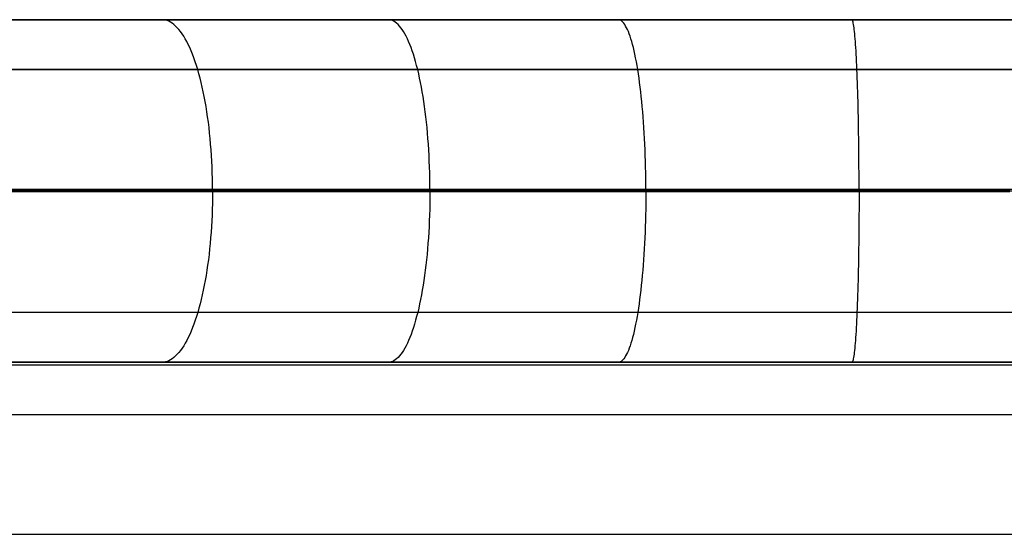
# Model space of a CAD drawing. Header units: millimetres. Extents: x 4627 to 5374, y -356 to 20.
# Tile 22 of 44: x 4912 to 4970, y -10 to 20. Entities that reach past the tile are written whole.
import ezdxf

# ---------------------------------------------------------------- set-up
doc = ezdxf.new("R2010")
doc.units = ezdxf.units.MM
for name, color, linetype, true_color in [('Slope storage bench', 7, 'Continuous', 0x000000), ('Slope storage bench$back', 7, 'Continuous', 0x000000), ('Slope storage bench$Lid', 7, 'Continuous', 0x000000)]:
    doc.layers.add(name, color=color, linetype=linetype, true_color=true_color)

msp = doc.modelspace()

# ---------------------------------------------------------------- linework, layer by layer
at = {"layer": 'Slope storage bench'}
for p, q in [((4712.703, 20, -150), (5292.246, 20, -150)), ((4714.113, 20, -290.1), (5290.835, 20, -290.1)), ((4722.803, 20), (5282.146, 20)), ((4714.113, 17.1, -297.1), (5290.835, 17.1, -297.1)), ((4714.113, 10.1, -300), (5290.835, 10.1, -300)), ((4722.803, 10), (5282.146, 10)), ((5282.146, 0, -280), (4722.803, 0, -280)), ((4722.803, 0), (5282.146, 0)), ((4722.803, 0, -150), (5282.146, 0, -150))]:
    msp.add_line(p, q, dxfattribs=at)
at = {"layer": 'Slope storage bench$back'}
for p, q in [((4722.803, 20), (5282.146, 20)), ((4920.777, 20, 110.213), (4874.279, 20, 125.841)), ((4927.352, 20, 108.25), (4920.777, 20, 110.213)), ((4920.878, 19.994, 110.538), (4920.777, 20, 110.213)), ((4920.979, 19.977, 110.862), (4920.878, 19.994, 110.538)), ((4921.079, 19.948, 111.185), (4920.979, 19.977, 110.862)), ((4921.179, 19.907, 111.507), (4921.079, 19.948, 111.185)), ((4921.279, 19.855, 111.828), (4921.179, 19.907, 111.507)), ((4921.378, 19.792, 112.147), (4921.279, 19.855, 111.828)), ((4921.476, 19.717, 112.463), (4921.378, 19.792, 112.147)), ((4921.573, 19.631, 112.777), (4921.476, 19.717, 112.463)), ((4921.67, 19.534, 113.088), (4921.573, 19.631, 112.777)), ((4933.977, 20, 106.465), (4927.352, 20, 108.25)), ((4937.311, 20, 105.655), (4933.977, 20, 106.465)), ((4934.061, 19.994, 106.795), (4933.977, 20, 106.465)), ((4934.144, 19.977, 107.124), (4934.061, 19.994, 106.795)), ((4934.227, 19.948, 107.452), (4934.144, 19.977, 107.124)), ((4934.309, 19.907, 107.779), (4934.227, 19.948, 107.452)), ((4934.392, 19.855, 108.104), (4934.309, 19.907, 107.779)), ((4934.473, 19.792, 108.428), (4934.392, 19.855, 108.104)), ((4934.554, 19.717, 108.749), (4934.473, 19.792, 108.428)), ((4934.635, 19.631, 109.068), (4934.554, 19.717, 108.749)), ((4934.715, 19.534, 109.384), (4934.635, 19.631, 109.068)), ((4940.66, 20, 104.909), (4937.311, 20, 105.655)), ((4944.023, 20, 104.232), (4940.66, 20, 104.909)), ((4947.401, 20, 103.633), (4944.023, 20, 104.232)), ((4950.793, 20, 103.118), (4947.401, 20, 103.633)), ((4947.456, 19.994, 103.968), (4947.401, 20, 103.633)), ((4947.511, 19.977, 104.303), (4947.456, 19.994, 103.968)), ((4947.566, 19.948, 104.637), (4947.511, 19.977, 104.303)), ((4947.621, 19.907, 104.97), (4947.566, 19.948, 104.637)), ((4947.675, 19.855, 105.301), (4947.621, 19.907, 104.97)), ((4947.73, 19.792, 105.631), (4947.675, 19.855, 105.301)), ((4947.783, 19.717, 105.958), (4947.73, 19.792, 105.631)), ((4947.837, 19.631, 106.282), (4947.783, 19.717, 105.958)), ((4947.89, 19.534, 106.603), (4947.837, 19.631, 106.282)), ((4954.198, 20, 102.697), (4950.793, 20, 103.118)), ((4957.614, 20, 102.38), (4954.198, 20, 102.697)), ((4959.325, 20, 102.264), (4957.614, 20, 102.38)), ((4961.038, 20, 102.178), (4959.325, 20, 102.264)), ((4962.753, 20, 102.122), (4961.038, 20, 102.178)), ((4961.052, 19.994, 102.517), (4961.038, 20, 102.178)), ((4961.067, 19.977, 102.856), (4961.052, 19.994, 102.517)), ((4961.081, 19.948, 103.194), (4961.067, 19.977, 102.856)), ((4961.095, 19.907, 103.531), (4961.081, 19.948, 103.194)), ((4961.11, 19.855, 103.867), (4961.095, 19.907, 103.531)), ((4961.124, 19.792, 104.2), (4961.11, 19.855, 103.867)), ((4961.138, 19.717, 104.531), (4961.124, 19.792, 104.2)), ((4961.152, 19.631, 104.86), (4961.138, 19.717, 104.531)), ((4961.165, 19.534, 105.185), (4961.152, 19.631, 104.86)), ((4964.468, 20, 102.099), (4962.753, 20, 102.122)), ((4966.184, 20, 102.107), (4964.468, 20, 102.099)), ((4967.899, 20, 102.147), (4966.184, 20, 102.107)), ((4969.614, 20, 102.219), (4967.899, 20, 102.147)), ((4971.326, 20, 102.324), (4969.614, 20, 102.219)), ((4921.765, 19.425, 113.396), (4921.67, 19.534, 113.088)), ((4921.86, 19.306, 113.699), (4921.765, 19.425, 113.396)), ((4921.953, 19.176, 113.999), (4921.86, 19.306, 113.699)), ((4922.045, 19.036, 114.295), (4921.953, 19.176, 113.999)), ((4922.135, 18.884, 114.585), (4922.045, 19.036, 114.295)), ((4934.794, 19.426, 109.696), (4934.715, 19.534, 109.384)), ((4934.871, 19.306, 110.004), (4934.794, 19.426, 109.696)), ((4934.948, 19.176, 110.309), (4934.871, 19.306, 110.004)), ((4935.024, 19.036, 110.608), (4934.948, 19.176, 110.309)), ((4935.099, 18.885, 110.903), (4935.024, 19.036, 110.608)), ((4947.942, 19.425, 106.921), (4947.89, 19.534, 106.603)), ((4947.994, 19.306, 107.235), (4947.942, 19.425, 106.921)), ((4948.045, 19.176, 107.544), (4947.994, 19.306, 107.235)), ((4948.095, 19.035, 107.85), (4948.045, 19.176, 107.544)), ((4948.144, 18.884, 108.15), (4948.095, 19.035, 107.85)), ((4961.179, 19.426, 105.507), (4961.165, 19.534, 105.185)), ((4961.192, 19.306, 105.825), (4961.179, 19.426, 105.507)), ((4961.206, 19.176, 106.138), (4961.192, 19.306, 105.825)), ((4961.219, 19.036, 106.447), (4961.206, 19.176, 106.138)), ((4961.232, 18.885, 106.751), (4961.219, 19.036, 106.447)), ((4922.223, 18.723, 114.871), (4922.135, 18.884, 114.585)), ((4922.31, 18.551, 115.151), (4922.223, 18.723, 114.871)), ((4922.396, 18.37, 115.425), (4922.31, 18.551, 115.151)), ((4935.172, 18.723, 111.193), (4935.099, 18.885, 110.903)), ((4935.244, 18.552, 111.478), (4935.172, 18.723, 111.193)), ((4935.314, 18.37, 111.756), (4935.244, 18.552, 111.478)), ((4948.193, 18.723, 108.445), (4948.144, 18.884, 108.15)), ((4948.241, 18.551, 108.734), (4948.193, 18.723, 108.445)), ((4948.287, 18.37, 109.018), (4948.241, 18.551, 108.734)), ((4961.244, 18.723, 107.05), (4961.232, 18.885, 106.751)), ((4961.257, 18.552, 107.343), (4961.244, 18.723, 107.05)), ((4961.269, 18.37, 107.63), (4961.257, 18.552, 107.343)), ((4922.479, 18.179, 115.693), (4922.396, 18.37, 115.425)), ((4922.56, 17.978, 115.955), (4922.479, 18.179, 115.693)), ((4922.639, 17.768, 116.21), (4922.56, 17.978, 115.955)), ((4935.383, 18.179, 112.029), (4935.314, 18.37, 111.756)), ((4935.45, 17.978, 112.294), (4935.383, 18.179, 112.029)), ((4935.515, 17.768, 112.553), (4935.45, 17.978, 112.294)), ((4948.333, 18.179, 109.295), (4948.287, 18.37, 109.018)), ((4948.377, 17.978, 109.565), (4948.333, 18.179, 109.295)), ((4948.421, 17.768, 109.829), (4948.377, 17.978, 109.565)), ((4961.281, 18.179, 107.911), (4961.269, 18.37, 107.63)), ((4961.292, 17.978, 108.185), (4961.281, 18.179, 107.911)), ((4961.303, 17.769, 108.452), (4961.292, 17.978, 108.185)), ((4922.716, 17.549, 116.458), (4922.639, 17.768, 116.21)), ((4922.791, 17.322, 116.699), (4922.716, 17.549, 116.458)), ((4922.864, 17.086, 116.933), (4922.791, 17.322, 116.699)), ((4935.579, 17.55, 112.805), (4935.515, 17.768, 112.553)), ((4935.641, 17.322, 113.05), (4935.579, 17.55, 112.805)), ((4935.701, 17.086, 113.287), (4935.641, 17.322, 113.05)), ((4948.463, 17.549, 110.085), (4948.421, 17.768, 109.829)), ((4948.504, 17.322, 110.334), (4948.463, 17.549, 110.085)), ((4948.544, 17.086, 110.575), (4948.504, 17.322, 110.334)), ((4961.314, 17.55, 108.711), (4961.303, 17.769, 108.452)), ((4961.325, 17.322, 108.963), (4961.314, 17.55, 108.711)), ((4961.335, 17.086, 109.207), (4961.325, 17.322, 108.963)), ((4922.864, 17.086, 116.933), (4876.363, 17.086, 132.561)), ((4929.281, 17.086, 115.017), (4922.864, 17.086, 116.933)), ((4922.934, 16.841, 117.158), (4922.864, 17.086, 116.933)), ((4923.001, 16.589, 117.375), (4922.934, 16.841, 117.158)), ((4935.701, 17.086, 113.287), (4929.281, 17.086, 115.017)), ((4938.912, 17.086, 112.506), (4935.701, 17.086, 113.287)), ((4935.759, 16.841, 113.516), (4935.701, 17.086, 113.287)), ((4935.814, 16.589, 113.736), (4935.759, 16.841, 113.516)), ((4942.123, 17.086, 111.79), (4938.912, 17.086, 112.506)), ((4945.334, 17.086, 111.144), (4942.123, 17.086, 111.79)), ((4948.544, 17.086, 110.575), (4945.334, 17.086, 111.144)), ((4951.751, 17.086, 110.088), (4948.544, 17.086, 110.575)), ((4948.582, 16.841, 110.808), (4948.544, 17.086, 110.575)), ((4948.619, 16.589, 111.033), (4948.582, 16.841, 110.808)), ((4954.955, 17.086, 109.693), (4951.751, 17.086, 110.088)), ((4958.15, 17.086, 109.396), (4954.955, 17.086, 109.693)), ((4961.335, 17.086, 109.208), (4958.15, 17.086, 109.396)), ((4962.923, 17.086, 109.156), (4961.335, 17.086, 109.208)), ((4961.345, 16.842, 109.443), (4961.335, 17.086, 109.207)), ((4961.355, 16.589, 109.671), (4961.345, 16.842, 109.443)), ((4964.508, 17.086, 109.134), (4962.923, 17.086, 109.156)), ((4966.091, 17.086, 109.14), (4964.508, 17.086, 109.134)), ((4967.67, 17.086, 109.177), (4966.091, 17.086, 109.14)), ((4969.247, 17.086, 109.244), (4967.67, 17.086, 109.177)), ((4970.822, 17.086, 109.341), (4969.247, 17.086, 109.244)), ((4923.066, 16.329, 117.585), (4923.001, 16.589, 117.375)), ((4923.128, 16.062, 117.785), (4923.066, 16.329, 117.585)), ((4935.868, 16.329, 113.949), (4935.814, 16.589, 113.736)), ((4935.919, 16.062, 114.152), (4935.868, 16.329, 113.949)), ((4948.655, 16.329, 111.249), (4948.619, 16.589, 111.033)), ((4948.689, 16.062, 111.456), (4948.655, 16.329, 111.249)), ((4961.364, 16.33, 109.889), (4961.355, 16.589, 109.671)), ((4961.373, 16.062, 110.099), (4961.364, 16.33, 109.889)), ((4923.188, 15.788, 117.977), (4923.128, 16.062, 117.785)), ((4923.244, 15.507, 118.159), (4923.188, 15.788, 117.977)), ((4935.968, 15.788, 114.347), (4935.919, 16.062, 114.152)), ((4936.015, 15.507, 114.532), (4935.968, 15.788, 114.347)), ((4948.721, 15.788, 111.654), (4948.689, 16.062, 111.456)), ((4948.752, 15.507, 111.842), (4948.721, 15.788, 111.654)), ((4961.382, 15.788, 110.3), (4961.373, 16.062, 110.099)), ((4961.39, 15.507, 110.491), (4961.382, 15.788, 110.3)), ((4923.298, 15.22, 118.332), (4923.244, 15.507, 118.159)), ((4923.349, 14.927, 118.496), (4923.298, 15.22, 118.332)), ((4936.06, 15.22, 114.708), (4936.015, 15.507, 114.532)), ((4936.102, 14.927, 114.874), (4936.06, 15.22, 114.708)), ((4948.782, 15.22, 112.021), (4948.752, 15.507, 111.842)), ((4948.81, 14.926, 112.19), (4948.782, 15.22, 112.021)), ((4961.397, 15.22, 110.672), (4961.39, 15.507, 110.491)), ((4961.405, 14.927, 110.843), (4961.397, 15.22, 110.672)), ((4923.397, 14.628, 118.65), (4923.349, 14.927, 118.496)), ((4923.442, 14.323, 118.795), (4923.397, 14.628, 118.65)), ((4936.141, 14.628, 115.031), (4936.102, 14.927, 114.874)), ((4936.178, 14.323, 115.177), (4936.141, 14.628, 115.031)), ((4948.836, 14.627, 112.35), (4948.81, 14.926, 112.19)), ((4948.861, 14.323, 112.499), (4948.836, 14.627, 112.35)), ((4961.411, 14.628, 111.005), (4961.405, 14.927, 110.843)), ((4961.418, 14.324, 111.156), (4961.411, 14.628, 111.005)), ((4923.484, 14.014, 118.929), (4923.442, 14.323, 118.795)), ((4923.522, 13.7, 119.053), (4923.484, 14.014, 118.929)), ((4936.213, 14.014, 115.314), (4936.178, 14.323, 115.177)), ((4936.245, 13.7, 115.44), (4936.213, 14.014, 115.314)), ((4948.883, 14.014, 112.638), (4948.861, 14.323, 112.499)), ((4948.905, 13.7, 112.766), (4948.883, 14.014, 112.638)), ((4961.424, 14.014, 111.296), (4961.418, 14.324, 111.156)), ((4961.429, 13.7, 111.426), (4961.424, 14.014, 111.296)), ((4923.557, 13.382, 119.167), (4923.522, 13.7, 119.053)), ((4923.59, 13.06, 119.27), (4923.557, 13.382, 119.167)), ((4936.274, 13.382, 115.555), (4936.245, 13.7, 115.44)), ((4936.3, 13.06, 115.66), (4936.274, 13.382, 115.555)), ((4948.924, 13.382, 112.883), (4948.905, 13.7, 112.766)), ((4948.941, 13.06, 112.99), (4948.924, 13.382, 112.883)), ((4961.434, 13.382, 111.545), (4961.429, 13.7, 111.426)), ((4961.439, 13.06, 111.654), (4961.434, 13.382, 111.545)), ((4923.618, 12.734, 119.363), (4923.59, 13.06, 119.27)), ((4923.644, 12.406, 119.446), (4923.618, 12.734, 119.363)), ((4936.324, 12.735, 115.755), (4936.3, 13.06, 115.66)), ((4936.345, 12.406, 115.838), (4936.324, 12.735, 115.755)), ((4948.957, 12.734, 113.086), (4948.941, 13.06, 112.99)), ((4948.971, 12.406, 113.171), (4948.957, 12.734, 113.086)), ((4961.443, 12.735, 111.751), (4961.439, 13.06, 111.654)), ((4961.447, 12.406, 111.837), (4961.443, 12.735, 111.751)), ((4923.666, 12.074, 119.517), (4923.644, 12.406, 119.446)), ((4923.685, 11.741, 119.578), (4923.666, 12.074, 119.517)), ((4936.364, 12.074, 115.911), (4936.345, 12.406, 115.838)), ((4936.379, 11.741, 115.972), (4936.364, 12.074, 115.911)), ((4948.983, 12.074, 113.245), (4948.971, 12.406, 113.171)), ((4948.994, 11.741, 113.307), (4948.983, 12.074, 113.245)), ((4961.45, 12.074, 111.912), (4961.447, 12.406, 111.837)), ((4961.452, 11.741, 111.975), (4961.45, 12.074, 111.912)), ((4923.7, 11.405, 119.627), (4923.685, 11.741, 119.578)), ((4936.392, 11.405, 116.023), (4936.379, 11.741, 115.972)), ((4949.002, 11.405, 113.359), (4948.994, 11.741, 113.307)), ((4961.455, 11.405, 112.027), (4961.452, 11.741, 111.975)), ((4923.712, 11.068, 119.666), (4923.7, 11.405, 119.627)), ((4923.721, 10.729, 119.694), (4923.712, 11.068, 119.666)), ((4936.402, 11.068, 116.062), (4936.392, 11.405, 116.023)), ((4936.409, 10.729, 116.09), (4936.402, 11.068, 116.062)), ((4949.009, 11.067, 113.399), (4949.002, 11.405, 113.359)), ((4949.013, 10.729, 113.427), (4949.009, 11.067, 113.399)), ((4961.456, 11.068, 112.067), (4961.455, 11.405, 112.027)), ((4961.458, 10.729, 112.096), (4961.456, 11.068, 112.067)), ((4923.726, 10.39, 119.71), (4923.721, 10.729, 119.694)), ((4923.728, 10.05, 119.716), (4923.726, 10.39, 119.71)), ((4936.413, 10.39, 116.107), (4936.409, 10.729, 116.09)), ((4936.415, 10.05, 116.113), (4936.413, 10.39, 116.107)), ((4949.016, 10.39, 113.444), (4949.013, 10.729, 113.427)), ((4949.017, 10.05, 113.45), (4949.016, 10.39, 113.444)), ((4961.458, 10.39, 112.114), (4961.458, 10.729, 112.096)), ((4961.459, 10.05, 112.12), (4961.458, 10.39, 112.114)), ((4722.803, 10), (5282.146, 10)), ((4923.728, 10.05, 119.715), (4878.022, 10.05, 135.097)), ((4923.728, 10, 119.715), (4878.022, 10, 135.097)), ((4923.728, 9.95, 119.715), (4878.022, 9.95, 135.097)), ((4923.728, 9.95, 119.716), (4923.726, 9.61, 119.71)), ((4931.145, 10.05, 117.519), (4923.728, 10.05, 119.715)), ((4931.145, 10, 117.519), (4923.728, 10, 119.715)), ((4931.145, 9.95, 117.519), (4923.728, 9.95, 119.715)), ((4934.823, 10.05, 116.522), (4931.145, 10.05, 117.519)), ((4934.823, 10, 116.522), (4931.145, 10, 117.519)), ((4934.823, 9.95, 116.522), (4931.145, 9.95, 117.519)), ((4938.481, 10.05, 115.604), (4934.823, 10.05, 116.522)), ((4938.481, 10, 115.604), (4934.823, 10, 116.522)), ((4938.481, 9.95, 115.604), (4934.823, 9.95, 116.522)), ((4936.415, 9.95, 116.113), (4936.413, 9.61, 116.107)), ((4942.116, 10.05, 114.772), (4938.481, 10.05, 115.604)), ((4942.116, 10, 114.772), (4938.481, 10, 115.604)), ((4942.116, 9.95, 114.772), (4938.481, 9.95, 115.604)), ((4945.727, 10.05, 114.035), (4942.116, 10.05, 114.772)), ((4945.727, 10, 114.035), (4942.116, 10, 114.772)), ((4945.727, 9.95, 114.035), (4942.116, 9.95, 114.772)), ((4949.314, 10.05, 113.401), (4945.727, 10.05, 114.035)), ((4949.314, 10, 113.401), (4945.727, 10, 114.035)), ((4949.314, 9.95, 113.401), (4945.727, 9.95, 114.035)), ((4949.017, 9.95, 113.45), (4949.016, 9.61, 113.444)), ((4952.875, 10.05, 112.878), (4949.314, 10.05, 113.401)), ((4952.875, 10, 112.878), (4949.314, 10, 113.401)), ((4952.875, 9.95, 112.878), (4949.314, 9.95, 113.401)), ((4956.409, 10.05, 112.475), (4952.875, 10.05, 112.878)), ((4956.409, 10, 112.475), (4952.875, 10, 112.878)), ((4956.409, 9.95, 112.475), (4952.875, 9.95, 112.878)), ((4958.166, 10.05, 112.321), (4956.409, 10.05, 112.475)), ((4958.166, 10, 112.321), (4956.409, 10, 112.475)), ((4958.166, 9.95, 112.321), (4956.409, 9.95, 112.475)), ((4959.916, 10.05, 112.2), (4958.166, 10.05, 112.321)), ((4959.916, 10, 112.2), (4958.166, 10, 112.321)), ((4959.916, 9.95, 112.2), (4958.166, 9.95, 112.321)), ((4961.658, 10.05, 112.113), (4959.916, 10.05, 112.2)), ((4961.658, 10, 112.113), (4959.916, 10, 112.2)), ((4961.658, 9.95, 112.113), (4959.916, 9.95, 112.2)), ((4961.459, 9.95, 112.12), (4961.458, 9.61, 112.114)), ((4963.393, 10.05, 112.061), (4961.658, 10.05, 112.113)), ((4963.393, 10, 112.061), (4961.658, 10, 112.113)), ((4963.393, 9.95, 112.061), (4961.658, 9.95, 112.113)), ((4965.121, 10.05, 112.045), (4963.393, 10.05, 112.061)), ((4965.121, 10, 112.045), (4963.393, 10, 112.061)), ((4965.121, 9.95, 112.045), (4963.393, 9.95, 112.061)), ((4966.841, 10.05, 112.066), (4965.121, 10.05, 112.045)), ((4966.841, 10, 112.066), (4965.121, 10, 112.045)), ((4966.841, 9.95, 112.066), (4965.121, 9.95, 112.045)), ((4968.553, 10.05, 112.125), (4966.841, 10.05, 112.066)), ((4966.841, 10.05, 112.066), (4966.841, 9.95, 112.066)), ((4968.553, 10, 112.125), (4966.841, 10, 112.066)), ((4968.553, 9.95, 112.125), (4966.841, 9.95, 112.066)), ((4970.257, 10.05, 112.221), (4968.553, 10.05, 112.125)), ((4970.257, 10, 112.221), (4968.553, 10, 112.125)), ((4970.257, 9.95, 112.221), (4968.553, 9.95, 112.125)), ((4923.721, 9.271, 119.694), (4923.712, 8.932, 119.666)), ((4923.726, 9.61, 119.71), (4923.721, 9.271, 119.694)), ((4936.409, 9.271, 116.09), (4936.402, 8.932, 116.062)), ((4936.413, 9.61, 116.107), (4936.409, 9.271, 116.09)), ((4949.013, 9.271, 113.427), (4949.009, 8.933, 113.399)), ((4949.016, 9.61, 113.444), (4949.013, 9.271, 113.427)), ((4961.458, 9.271, 112.096), (4961.456, 8.932, 112.067)), ((4961.458, 9.61, 112.114), (4961.458, 9.271, 112.096)), ((4923.712, 8.932, 119.666), (4923.7, 8.595, 119.627)), ((4936.402, 8.932, 116.062), (4936.392, 8.595, 116.023)), ((4949.009, 8.933, 113.399), (4949.002, 8.595, 113.359)), ((4961.456, 8.932, 112.067), (4961.455, 8.595, 112.027)), ((4923.685, 8.259, 119.578), (4923.666, 7.926, 119.517)), ((4923.7, 8.595, 119.627), (4923.685, 8.259, 119.578)), ((4936.379, 8.259, 115.972), (4936.364, 7.926, 115.911)), ((4936.392, 8.595, 116.023), (4936.379, 8.259, 115.972)), ((4948.994, 8.259, 113.307), (4948.983, 7.926, 113.245)), ((4949.002, 8.595, 113.359), (4948.994, 8.259, 113.307)), ((4961.452, 8.259, 111.975), (4961.45, 7.926, 111.912)), ((4961.455, 8.595, 112.027), (4961.452, 8.259, 111.975)), ((4923.644, 7.594, 119.446), (4923.618, 7.266, 119.363)), ((4923.666, 7.926, 119.517), (4923.644, 7.594, 119.446)), ((4936.345, 7.594, 115.838), (4936.324, 7.265, 115.755)), ((4936.364, 7.926, 115.911), (4936.345, 7.594, 115.838)), ((4948.971, 7.594, 113.171), (4948.957, 7.266, 113.086)), ((4948.983, 7.926, 113.245), (4948.971, 7.594, 113.171)), ((4961.447, 7.594, 111.837), (4961.443, 7.265, 111.751)), ((4961.45, 7.926, 111.912), (4961.447, 7.594, 111.837)), ((4923.59, 6.94, 119.27), (4923.557, 6.618, 119.167)), ((4923.618, 7.266, 119.363), (4923.59, 6.94, 119.27)), ((4936.3, 6.94, 115.66), (4936.274, 6.618, 115.555)), ((4936.324, 7.265, 115.755), (4936.3, 6.94, 115.66)), ((4948.941, 6.94, 112.99), (4948.924, 6.618, 112.883)), ((4948.957, 7.266, 113.086), (4948.941, 6.94, 112.99)), ((4961.439, 6.94, 111.654), (4961.434, 6.618, 111.545)), ((4961.443, 7.265, 111.751), (4961.439, 6.94, 111.654)), ((4923.557, 6.618, 119.167), (4923.522, 6.3, 119.053)), ((4936.274, 6.618, 115.555), (4936.245, 6.3, 115.44)), ((4948.924, 6.618, 112.883), (4948.905, 6.3, 112.766)), ((4961.434, 6.618, 111.545), (4961.429, 6.3, 111.426)), ((4923.484, 5.986, 118.929), (4923.442, 5.677, 118.795)), ((4923.522, 6.3, 119.053), (4923.484, 5.986, 118.929)), ((4936.213, 5.986, 115.314), (4936.178, 5.677, 115.177)), ((4936.245, 6.3, 115.44), (4936.213, 5.986, 115.314)), ((4948.883, 5.986, 112.638), (4948.861, 5.677, 112.499)), ((4948.905, 6.3, 112.766), (4948.883, 5.986, 112.638)), ((4961.424, 5.986, 111.296), (4961.418, 5.676, 111.156)), ((4961.429, 6.3, 111.426), (4961.424, 5.986, 111.296)), ((4923.397, 5.372, 118.65), (4923.349, 5.073, 118.496)), ((4923.442, 5.677, 118.795), (4923.397, 5.372, 118.65)), ((4936.141, 5.372, 115.031), (4936.102, 5.073, 114.874)), ((4936.178, 5.677, 115.177), (4936.141, 5.372, 115.031)), ((4948.836, 5.373, 112.35), (4948.81, 5.074, 112.19)), ((4948.861, 5.677, 112.499), (4948.836, 5.373, 112.35)), ((4961.411, 5.372, 111.005), (4961.405, 5.073, 110.843)), ((4961.418, 5.676, 111.156), (4961.411, 5.372, 111.005)), ((4923.298, 4.78, 118.332), (4923.244, 4.493, 118.159)), ((4923.349, 5.073, 118.496), (4923.298, 4.78, 118.332)), ((4936.06, 4.78, 114.708), (4936.015, 4.493, 114.532)), ((4936.102, 5.073, 114.874), (4936.06, 4.78, 114.708)), ((4948.782, 4.78, 112.021), (4948.752, 4.493, 111.842)), ((4948.81, 5.074, 112.19), (4948.782, 4.78, 112.021)), ((4961.397, 4.78, 110.672), (4961.39, 4.493, 110.491)), ((4961.405, 5.073, 110.843), (4961.397, 4.78, 110.672)), ((4923.188, 4.212, 117.977), (4923.128, 3.938, 117.785)), ((4923.244, 4.493, 118.159), (4923.188, 4.212, 117.977)), ((4935.968, 4.212, 114.347), (4935.919, 3.938, 114.152)), ((4936.015, 4.493, 114.532), (4935.968, 4.212, 114.347)), ((4948.721, 4.212, 111.654), (4948.689, 3.938, 111.456)), ((4948.752, 4.493, 111.842), (4948.721, 4.212, 111.654)), ((4961.382, 4.212, 110.3), (4961.373, 3.938, 110.099)), ((4961.39, 4.493, 110.491), (4961.382, 4.212, 110.3)), ((4923.066, 3.671, 117.585), (4923.001, 3.411, 117.375)), ((4923.128, 3.938, 117.785), (4923.066, 3.671, 117.585)), ((4935.868, 3.671, 113.949), (4935.814, 3.411, 113.736)), ((4935.919, 3.938, 114.152), (4935.868, 3.671, 113.949)), ((4948.655, 3.671, 111.249), (4948.619, 3.411, 111.033)), ((4948.689, 3.938, 111.456), (4948.655, 3.671, 111.249)), ((4961.364, 3.67, 109.889), (4961.355, 3.411, 109.671)), ((4961.373, 3.938, 110.099), (4961.364, 3.67, 109.889)), ((4922.864, 2.914, 116.933), (4876.363, 2.914, 132.561)), ((4922.864, 2.914, 116.933), (4922.791, 2.678, 116.699)), ((4922.934, 3.159, 117.158), (4922.864, 2.914, 116.933)), ((4929.281, 2.914, 115.017), (4922.864, 2.914, 116.933)), ((4923.001, 3.411, 117.375), (4922.934, 3.159, 117.158)), ((4935.701, 2.914, 113.287), (4929.281, 2.914, 115.017)), ((4935.701, 2.914, 113.287), (4935.641, 2.678, 113.05)), ((4935.759, 3.159, 113.516), (4935.701, 2.914, 113.287)), ((4938.912, 2.914, 112.506), (4935.701, 2.914, 113.287)), ((4935.814, 3.411, 113.736), (4935.759, 3.159, 113.516)), ((4942.123, 2.914, 111.79), (4938.912, 2.914, 112.506)), ((4945.334, 2.914, 111.144), (4942.123, 2.914, 111.79)), ((4948.544, 2.914, 110.575), (4945.334, 2.914, 111.144)), ((4948.544, 2.914, 110.575), (4948.504, 2.678, 110.334)), ((4948.582, 3.159, 110.808), (4948.544, 2.914, 110.575)), ((4951.751, 2.914, 110.088), (4948.544, 2.914, 110.575)), ((4948.619, 3.411, 111.033), (4948.582, 3.159, 110.808)), ((4954.955, 2.914, 109.693), (4951.751, 2.914, 110.088)), ((4958.15, 2.914, 109.396), (4954.955, 2.914, 109.693)), ((4961.335, 2.914, 109.208), (4958.15, 2.914, 109.396)), ((4961.335, 2.914, 109.207), (4961.325, 2.678, 108.963)), ((4961.345, 3.158, 109.443), (4961.335, 2.914, 109.207)), ((4962.923, 2.914, 109.156), (4961.335, 2.914, 109.208)), ((4961.355, 3.411, 109.671), (4961.345, 3.158, 109.443)), ((4964.508, 2.914, 109.134), (4962.923, 2.914, 109.156)), ((4966.091, 2.914, 109.14), (4964.508, 2.914, 109.134)), ((4967.67, 2.914, 109.177), (4966.091, 2.914, 109.14)), ((4969.247, 2.914, 109.244), (4967.67, 2.914, 109.177)), ((4970.822, 2.914, 109.341), (4969.247, 2.914, 109.244)), ((4922.716, 2.451, 116.458), (4922.639, 2.232, 116.21)), ((4922.791, 2.678, 116.699), (4922.716, 2.451, 116.458)), ((4935.579, 2.45, 112.805), (4935.515, 2.232, 112.553)), ((4935.641, 2.678, 113.05), (4935.579, 2.45, 112.805)), ((4948.463, 2.451, 110.085), (4948.421, 2.232, 109.829)), ((4948.504, 2.678, 110.334), (4948.463, 2.451, 110.085)), ((4961.314, 2.45, 108.711), (4961.303, 2.231, 108.452)), ((4961.325, 2.678, 108.963), (4961.314, 2.45, 108.711)), ((4922.479, 1.821, 115.693), (4922.396, 1.63, 115.425)), ((4922.56, 2.022, 115.955), (4922.479, 1.821, 115.693)), ((4922.639, 2.232, 116.21), (4922.56, 2.022, 115.955)), ((4935.383, 1.821, 112.029), (4935.314, 1.63, 111.756)), ((4935.45, 2.022, 112.294), (4935.383, 1.821, 112.029)), ((4935.515, 2.232, 112.553), (4935.45, 2.022, 112.294)), ((4948.333, 1.821, 109.295), (4948.287, 1.63, 109.018)), ((4948.377, 2.022, 109.565), (4948.333, 1.821, 109.295)), ((4948.421, 2.232, 109.829), (4948.377, 2.022, 109.565)), ((4961.281, 1.821, 107.911), (4961.269, 1.63, 107.63)), ((4961.292, 2.022, 108.185), (4961.281, 1.821, 107.911)), ((4961.303, 2.231, 108.452), (4961.292, 2.022, 108.185)), ((4922.223, 1.277, 114.871), (4922.135, 1.116, 114.585)), ((4922.31, 1.449, 115.151), (4922.223, 1.277, 114.871)), ((4922.396, 1.63, 115.425), (4922.31, 1.449, 115.151)), ((4935.172, 1.277, 111.193), (4935.099, 1.115, 110.903)), ((4935.244, 1.448, 111.478), (4935.172, 1.277, 111.193)), ((4935.314, 1.63, 111.756), (4935.244, 1.448, 111.478)), ((4948.193, 1.277, 108.445), (4948.144, 1.116, 108.15)), ((4948.241, 1.449, 108.734), (4948.193, 1.277, 108.445)), ((4948.287, 1.63, 109.018), (4948.241, 1.449, 108.734)), ((4961.244, 1.277, 107.05), (4961.232, 1.115, 106.751)), ((4961.257, 1.448, 107.343), (4961.244, 1.277, 107.05)), ((4961.269, 1.63, 107.63), (4961.257, 1.448, 107.343)), ((4921.86, 0.694, 113.699), (4921.765, 0.575, 113.396)), ((4921.953, 0.824, 113.999), (4921.86, 0.694, 113.699)), ((4922.045, 0.964, 114.295), (4921.953, 0.824, 113.999)), ((4922.135, 1.116, 114.585), (4922.045, 0.964, 114.295)), ((4934.871, 0.694, 110.004), (4934.794, 0.574, 109.696)), ((4934.948, 0.824, 110.309), (4934.871, 0.694, 110.004)), ((4935.024, 0.964, 110.608), (4934.948, 0.824, 110.309)), ((4935.099, 1.115, 110.903), (4935.024, 0.964, 110.608)), ((4947.942, 0.575, 106.921), (4947.89, 0.466, 106.603)), ((4947.994, 0.694, 107.235), (4947.942, 0.575, 106.921)), ((4948.045, 0.824, 107.544), (4947.994, 0.694, 107.235)), ((4948.095, 0.965, 107.85), (4948.045, 0.824, 107.544)), ((4948.144, 1.116, 108.15), (4948.095, 0.965, 107.85)), ((4961.192, 0.694, 105.825), (4961.179, 0.574, 105.507)), ((4961.206, 0.824, 106.138), (4961.192, 0.694, 105.825)), ((4961.219, 0.964, 106.447), (4961.206, 0.824, 106.138)), ((4961.232, 1.115, 106.751), (4961.219, 0.964, 106.447)), ((4722.803, 0), (5282.146, 0)), ((4920.777, 0, 110.213), (4874.279, 0, 125.841)), ((4920.878, 0.006, 110.538), (4920.777, 0, 110.213)), ((4927.352, 0, 108.25), (4920.777, 0, 110.213)), ((4920.979, 0.023, 110.862), (4920.878, 0.006, 110.538)), ((4921.079, 0.052, 111.185), (4920.979, 0.023, 110.862)), ((4921.179, 0.093, 111.507), (4921.079, 0.052, 111.185)), ((4921.279, 0.145, 111.828), (4921.179, 0.093, 111.507)), ((4921.378, 0.208, 112.147), (4921.279, 0.145, 111.828)), ((4921.476, 0.283, 112.463), (4921.378, 0.208, 112.147)), ((4921.573, 0.369, 112.777), (4921.476, 0.283, 112.463)), ((4921.67, 0.466, 113.088), (4921.573, 0.369, 112.777)), ((4921.765, 0.575, 113.396), (4921.67, 0.466, 113.088)), ((4933.977, 0, 106.465), (4927.352, 0, 108.25)), ((4934.061, 0.006, 106.795), (4933.977, 0, 106.465)), ((4937.311, 0, 105.655), (4933.977, 0, 106.465)), ((4934.144, 0.023, 107.124), (4934.061, 0.006, 106.795)), ((4934.227, 0.052, 107.452), (4934.144, 0.023, 107.124)), ((4934.309, 0.093, 107.779), (4934.227, 0.052, 107.452)), ((4934.392, 0.145, 108.104), (4934.309, 0.093, 107.779)), ((4934.473, 0.208, 108.428), (4934.392, 0.145, 108.104)), ((4934.554, 0.283, 108.749), (4934.473, 0.208, 108.428)), ((4934.635, 0.369, 109.068), (4934.554, 0.283, 108.749)), ((4934.715, 0.466, 109.384), (4934.635, 0.369, 109.068)), ((4934.794, 0.574, 109.696), (4934.715, 0.466, 109.384)), ((4940.66, 0, 104.909), (4937.311, 0, 105.655)), ((4944.023, 0, 104.232), (4940.66, 0, 104.909)), ((4947.401, 0, 103.633), (4944.023, 0, 104.232)), ((4947.456, 0.006, 103.968), (4947.401, 0, 103.633)), ((4950.793, 0, 103.118), (4947.401, 0, 103.633)), ((4947.511, 0.023, 104.303), (4947.456, 0.006, 103.968)), ((4947.566, 0.052, 104.637), (4947.511, 0.023, 104.303)), ((4947.621, 0.093, 104.97), (4947.566, 0.052, 104.637)), ((4947.675, 0.145, 105.301), (4947.621, 0.093, 104.97)), ((4947.73, 0.208, 105.631), (4947.675, 0.145, 105.301)), ((4947.783, 0.283, 105.958), (4947.73, 0.208, 105.631)), ((4947.837, 0.369, 106.282), (4947.783, 0.283, 105.958)), ((4947.89, 0.466, 106.603), (4947.837, 0.369, 106.282)), ((4954.198, 0, 102.697), (4950.793, 0, 103.118)), ((4957.614, 0, 102.38), (4954.198, 0, 102.697)), ((4959.325, 0, 102.264), (4957.614, 0, 102.38)), ((4961.038, 0, 102.178), (4959.325, 0, 102.264)), ((4961.052, 0.006, 102.517), (4961.038, 0, 102.178)), ((4962.753, 0, 102.122), (4961.038, 0, 102.178)), ((4961.067, 0.023, 102.856), (4961.052, 0.006, 102.517)), ((4961.081, 0.052, 103.194), (4961.067, 0.023, 102.856)), ((4961.095, 0.093, 103.531), (4961.081, 0.052, 103.194)), ((4961.11, 0.145, 103.867), (4961.095, 0.093, 103.531)), ((4961.124, 0.208, 104.2), (4961.11, 0.145, 103.867)), ((4961.138, 0.283, 104.531), (4961.124, 0.208, 104.2)), ((4961.152, 0.369, 104.86), (4961.138, 0.283, 104.531)), ((4961.165, 0.466, 105.185), (4961.152, 0.369, 104.86)), ((4961.179, 0.574, 105.507), (4961.165, 0.466, 105.185)), ((4964.468, 0, 102.099), (4962.753, 0, 102.122)), ((4966.184, 0, 102.107), (4964.468, 0, 102.099)), ((4967.899, 0, 102.147), (4966.184, 0, 102.107)), ((4969.614, 0, 102.219), (4967.899, 0, 102.147)), ((4971.326, 0, 102.324), (4969.614, 0, 102.219))]:
    msp.add_line(p, q, dxfattribs=at)
at = {"layer": 'Slope storage bench$Lid'}
for p, q in [((4702.803, -0.143, 10.1), (5302.146, -0.143, 10.1)), ((4702.803, -0.143, 9.9), (5302.146, -0.143, 9.9)), ((4702.803, -0.143, 10), (5302.146, -0.143, 10)), ((4703.843, -3.043, 17.1), (5301.082, -3.043, 17.1)), ((4703.843, -3.043, 2.9), (5301.082, -3.043, 2.9)), ((4706.389, -10.043, 20), (5298.449, -10.043, 20)), ((4706.389, -10.043), (5298.449, -10.043))]:
    msp.add_line(p, q, dxfattribs=at)

doc.saveas('drawing.dxf')
